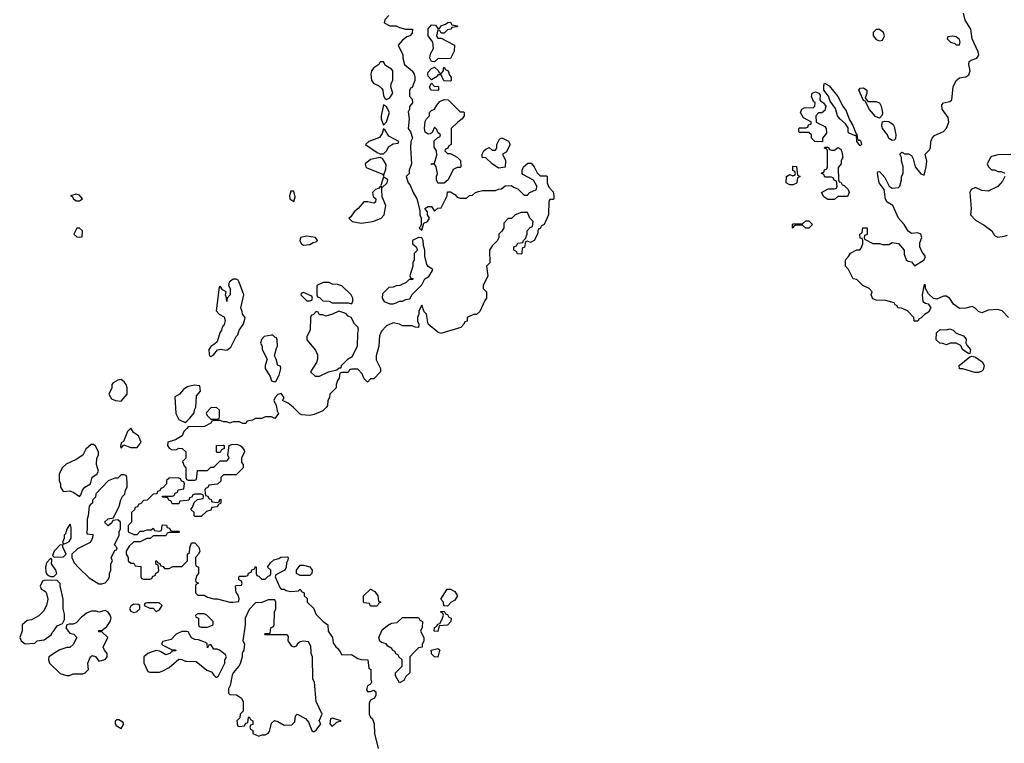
# Model space of a CAD drawing. Header units: inches. Extents: x 2701622 to 2964296, y 496201 to 720542.
# Tile 93 of 256: x 2758956 to 2765111, y 659429 to 663950. Entities that reach past the tile are written whole.
import ezdxf

# ---------------------------------------------------------------- set-up
doc = ezdxf.new("R2010")
doc.units = ezdxf.units.IN
doc.header["$MEASUREMENT"] = 0
for name, color, linetype in [('C7655', 7, 'Continuous'), ('C7656', 7, 'Continuous'), ('C7665', 7, 'Continuous'), ('C7666', 7, 'Continuous')]:
    doc.layers.add(name, color=color, linetype=linetype)

msp = doc.modelspace()

# ---------------------------------------------------------------- linework, layer by layer
at = {"layer": 'C7655', "color": 4, "elevation": 4}
for points in [[(2759185.1, 660000), (2759138, 659970), (2759136, 659950), (2759142.8, 659930), (2759210, 659864.7), (2759250, 659852), (2759267.3, 659852.7), (2759290, 659862), (2759350, 659862), (2759366, 659870), (2759386, 659890), (2759382, 659930), (2759398, 659970), (2759410, 659978), (2759430, 659972), (2759450, 659942), (2759490, 659952), (2759502, 659970), (2759502, 659990), (2759494, 660000)], [(2759784.9, 660000), (2759758, 659990), (2759731.3, 659970), (2759731.3, 659931.3), (2759758, 659878), (2759770, 659874), (2759830, 659874), (2759850, 659882), (2759890, 659902), (2759950, 659954), (2759970, 659952), (2759990, 659942), (2760000, 659941.7)], [(2759904, 660000), (2759894, 659990), (2759870, 659982), (2759839, 660000)]]:
    msp.add_lwpolyline(points, dxfattribs=at)
msp.add_lwpolyline([(2759576.4, 659576.4), (2759563.6, 659576.4), (2759552.7, 659567.3), (2759552, 659550), (2759559.6, 659539.6), (2759590, 659522), (2759608, 659550), (2759600.4, 659560.4)], close=True, dxfattribs=at)
at = {"layer": 'C7656', "color": 4, "elevation": 4}
for points in [[(2759310, 662859), (2759274, 662850), (2759284.7, 662844.7), (2759292, 662830), (2759310, 662818), (2759330, 662818), (2759348, 662830), (2759330, 662852.7)], [(2759330, 662648), (2759312.7, 662647.3), (2759294, 662610), (2759312.7, 662592.7), (2759330, 662592), (2759346, 662594), (2759348, 662630)], [(2759590, 661702), (2759570, 661698), (2759539.6, 661680.4), (2759532, 661670), (2759532, 661650), (2759514, 661610), (2759530, 661582), (2759554, 661570), (2759590, 661566), (2759628.7, 661610), (2759628.7, 661650), (2759622, 661670), (2759610, 661688)], [(2759650, 661398), (2759630, 661378), (2759605.4, 661314.6), (2759590, 661306), (2759585.4, 661285.4), (2759590, 661274), (2759606, 661294), (2759650, 661278), (2759690, 661278), (2759715.3, 661310), (2759710, 661326), (2759698, 661350), (2759668, 661370)], [(2759416.4, 661296.4), (2759403.6, 661296.4), (2759370, 661266), (2759351, 661229), (2759310, 661202), (2759247.1, 661172.9), (2759222, 661150), (2759202, 661110), (2759202, 661070), (2759212, 661050), (2759212, 661030), (2759225.4, 661005.4), (2759230, 661002), (2759270, 661006), (2759295.3, 660995.3), (2759330, 660972), (2759339, 660981), (2759348.7, 661010), (2759364, 661030), (2759398, 661050), (2759409.1, 661090.9), (2759438, 661110), (2759448.7, 661130), (2759435.3, 661170), (2759438, 661210), (2759448, 661230), (2759448, 661250), (2759430, 661286)], [(2759610, 661106), (2759590, 661106), (2759570, 661086), (2759550, 661086), (2759510, 661068), (2759432, 660988), (2759430, 660966), (2759412, 660948), (2759411.3, 660930), (2759398, 660922), (2759391.3, 660910), (2759384.7, 660850), (2759378, 660830), (2759378, 660762), (2759374, 660750), (2759378, 660738), (2759412.7, 660732.7), (2759412, 660710), (2759396.9, 660683.1), (2759316.9, 660643.1), (2759282, 660610), (2759282, 660590), (2759296.9, 660556.9), (2759325.4, 660525.4), (2759390, 660462), (2759450, 660424.7), (2759470, 660424.7), (2759490, 660432), (2759508, 660450), (2759518, 660470), (2759518, 660490), (2759526, 660510), (2759526, 660550), (2759535.3, 660570), (2759528.7, 660590), (2759550, 660634), (2759562, 660638), (2759566, 660650), (2759548, 660670), (2759578, 660730), (2759578, 660750), (2759586, 660770), (2759586, 660810), (2759570, 660826), (2759538, 660822), (2759532.7, 660807.3), (2759510, 660788), (2759486, 660810), (2759510, 660832), (2759542, 660838), (2759578, 660910), (2759588, 660950), (2759598, 660970), (2759614, 660986), (2759618, 661010), (2759628, 661030), (2759628, 661050), (2759626, 661090), (2759622, 661102)], [(2759270, 660798), (2759250, 660766), (2759242, 660738), (2759234, 660730), (2759234, 660710), (2759223.6, 660683.6), (2759230, 660674), (2759250, 660682), (2759266, 660690), (2759278, 660710), (2759277.2, 660777.2), (2759274.6, 660794.6)], [(2759210, 660668), (2759171.3, 660630), (2759162, 660602), (2759172, 660592), (2759230, 660594), (2759246, 660610), (2759226, 660654), (2759226, 660666)], [(2759150, 660586), (2759123.6, 660556.4), (2759118, 660530), (2759119.6, 660499.6), (2759124.7, 660484.7), (2759136.9, 660476.9), (2759150, 660471.3), (2759170, 660472), (2759188, 660490), (2759182, 660510), (2759154, 660550), (2759156.4, 660576.4)], [(2759187.3, 660447.3), (2759110, 660446), (2759098, 660442), (2759084.7, 660410), (2759090, 660394), (2759118, 660378), (2759124.5, 660364.5), (2759131, 660330), (2759122.8, 660290), (2759104.9, 660255.1), (2759074.9, 660225.1), (2759030, 660200.9), (2759002.8, 660197.2), (2758972, 660170), (2758971.3, 660131.3), (2758956, 660090), (2758966, 660070), (2758990, 660051.3), (2759050, 660054), (2759066, 660070), (2759110, 660076), (2759152.5, 660107.5), (2759158, 660122), (2759170, 660132), (2759190, 660162), (2759223.1, 660176.9), (2759236.5, 660203.5), (2759236.5, 660236.5), (2759228.7, 660270), (2759228.7, 660330), (2759208, 660412), (2759208, 660428)], [(2759670, 660298), (2759650, 660286), (2759642, 660270), (2759650, 660254), (2759670, 660246), (2759686, 660250), (2759706, 660270), (2759706, 660290), (2759696.4, 660296.4)], [(2759827.3, 660307.3), (2759750, 660306), (2759738, 660302), (2759734, 660290), (2759770, 660274), (2759790, 660274), (2759810, 660252), (2759830, 660262), (2759846, 660290)]]:
    msp.add_lwpolyline(points, close=True, dxfattribs=at)
for points in [[(2760000, 661654), (2759979.6, 661640.4), (2759954, 661610), (2759926, 661594), (2759932, 661490), (2759951.6, 661451.6), (2759990, 661434), (2760000, 661442.4)], [(2760000, 661396), (2759982, 661378), (2759970.7, 661349.3), (2759930, 661326), (2759882, 661310), (2759881, 661290), (2759890, 661272), (2759910, 661262), (2759936.4, 661263.6), (2759950, 661272), (2759971.1, 661271.1), (2759994, 661250), (2759994, 661210), (2759974, 661190), (2759983.6, 661163.6), (2759994, 661150), (2759994, 661090), (2759998, 661078), (2760000, 661077.3)], [(2760000, 660946.1), (2759958, 660942), (2759950, 660926), (2759910, 660926), (2759902, 660942), (2759887.3, 660947.3), (2759882, 660962), (2759847.3, 660967.3), (2759850, 660974), (2759910, 660974), (2759922, 660978), (2759928, 660992), (2759942, 660998), (2759947.3, 661012.7), (2759982, 661018), (2759986, 661050), (2759982, 661062), (2759967.3, 661067.3), (2759962, 661082), (2759947.3, 661087.3), (2759890, 661086), (2759874, 661070), (2759874, 661050), (2759852.7, 661027.3), (2759838, 661022), (2759832.7, 661007.3), (2759818, 661002), (2759812.7, 660987.3), (2759790, 660986), (2759752.7, 660947.3), (2759730, 660946), (2759712.7, 660927.3), (2759698, 660922), (2759692.7, 660907.3), (2759678, 660902), (2759672.7, 660887.3), (2759654, 660870), (2759654, 660810), (2759634, 660790), (2759634, 660750), (2759670, 660734), (2759690, 660734), (2759710, 660754), (2759730, 660754), (2759750, 660762), (2759778, 660762), (2759790, 660774), (2759798, 660758), (2759830, 660754), (2759842, 660758), (2759846, 660790), (2759850, 660794), (2759872.7, 660792.7), (2759878, 660778), (2759892.7, 660772.7), (2759898, 660758), (2759910, 660754), (2759950, 660754), (2759954, 660750), (2759950, 660746), (2759890, 660746), (2759878, 660742), (2759870, 660726), (2759790, 660726), (2759771.6, 660708.4), (2759750, 660708), (2759710, 660688), (2759670, 660688), (2759639.6, 660660.4), (2759622, 660630), (2759622, 660610), (2759634, 660590), (2759634, 660570), (2759650, 660554), (2759670, 660554), (2759678, 660538), (2759712.7, 660532.7), (2759714, 660470), (2759718, 660458), (2759730, 660454), (2759770, 660454), (2759782, 660458), (2759787.3, 660472.7), (2759802, 660478), (2759807.3, 660492.7), (2759822, 660498), (2759826, 660510), (2759822, 660542), (2759807.3, 660547.3), (2759806, 660570), (2759814, 660570), (2759818, 660558), (2759832.7, 660552.7), (2759838, 660538), (2759852.7, 660532.7), (2759862, 660522), (2759890, 660522), (2759912.7, 660532.7), (2759970, 660534), (2760000, 660564)], [(2759494, 660000), (2759486, 660010), (2759478, 660030), (2759506, 660090), (2759470, 660126), (2759450, 660126), (2759446, 660130), (2759450, 660134), (2759470, 660134), (2759500.4, 660159.6), (2759522, 660190), (2759528.7, 660210), (2759522, 660230), (2759510, 660248), (2759490, 660258), (2759450, 660248), (2759434, 660254), (2759405.4, 660254.6), (2759376.9, 660243.1), (2759342, 660218), (2759310, 660182), (2759290, 660174), (2759266, 660174), (2759251.6, 660168.4), (2759244.7, 660150), (2759258, 660130), (2759270, 660118), (2759294, 660110), (2759314, 660090), (2759290, 660046), (2759270, 660028), (2759250, 660028), (2759206.4, 660013.6), (2759185.1, 660000)], [(2760000, 660126.5), (2759970, 660128), (2759934, 660110), (2759902, 660078), (2759850, 660066), (2759842, 660050), (2759850, 660042), (2759910, 660012), (2759930, 660012), (2759932.7, 660007.3), (2759910, 660006), (2759904, 660000)], [(2759839, 660000), (2759830, 660005.2), (2759810, 660009.3), (2759784.9, 660000)]]:
    msp.add_lwpolyline(points, dxfattribs=at)
at = {"layer": 'C7665', "color": 4, "elevation": 4}
for points in [[(2760000, 659941.7), (2760059.6, 659939.6), (2760126.4, 659886.4), (2760156, 659876), (2760170, 659854), (2760182, 659842), (2760190, 659842), (2760198, 659850), (2760238, 659930), (2760238, 659950), (2760248.7, 659970), (2760242, 659982), (2760218.9, 660000)], [(2760351.6, 660000), (2760347.1, 659992.9), (2760346, 659970), (2760334.4, 659925.6), (2760326, 659910), (2760291, 659870), (2760284.5, 659855.5), (2760270.9, 659789.1), (2760262, 659770), (2760262, 659742), (2760270, 659734), (2760310.9, 659730.9), (2760342, 659710), (2760352.7, 659687.3), (2760354, 659630), (2760334, 659610), (2760332.7, 659587.3), (2760314, 659570), (2760318, 659538), (2760330, 659534), (2760362, 659538), (2760367.3, 659552.7), (2760382, 659558), (2760386, 659590), (2760390, 659594), (2760398, 659578), (2760414, 659570), (2760412.7, 659547.3), (2760398, 659542), (2760394, 659530), (2760398, 659518), (2760414, 659510), (2760414, 659490), (2760450, 659474), (2760470, 659482), (2760490, 659482), (2760510, 659492), (2760518, 659502), (2760530, 659554), (2760548.4, 659571.6), (2760570, 659564.7), (2760610, 659542), (2760656.4, 659543.6), (2760676.4, 659563.6), (2760680.4, 659599.6), (2760690, 659612), (2760743.6, 659583.6), (2760762, 659562), (2760782, 659510), (2760790, 659502), (2760796.4, 659503.6), (2760810, 659512), (2760838, 659550), (2760828, 659570), (2760846, 659610), (2760808.7, 659690), (2760798, 659810), (2760788, 659830), (2760786, 659970), (2760778, 659990), (2760777.7, 660000)], [(2760958.6, 660000), (2760970, 659982), (2761030, 659984.7), (2761070, 659958), (2761090, 659952), (2761131.3, 659951.3), (2761138, 659898), (2761152, 659890), (2761151, 659830), (2761156, 659810), (2761150, 659798), (2761130, 659788), (2761124, 659764), (2761130, 659752), (2761150, 659752), (2761170, 659762), (2761182, 659750), (2761182, 659730), (2761174, 659710), (2761150, 659698), (2761140.7, 659679.3), (2761140.7, 659610), (2761150, 659591.3), (2761162, 659582), (2761171.1, 659551.1), (2761174, 659490), (2761197.1, 659397.1)], [(2761424, 660000), (2761394, 659970), (2761394, 659870), (2761370, 659846), (2761358, 659822), (2761330, 659806), (2761306, 659850), (2761306, 659870), (2761346, 659910), (2761346, 659950), (2761326, 659970), (2761322, 659982), (2761307.3, 659987.3), (2761302.7, 660000)], [(2761579.1, 660000), (2761570, 659968), (2761549.3, 659969.3), (2761530, 659988), (2761529.4, 660000)]]:
    msp.add_lwpolyline(points, dxfattribs=at)
msp.add_lwpolyline([(2760910, 659586), (2760898, 659582), (2760894, 659550), (2760910, 659534), (2760938, 659562), (2760966, 659570)], close=True, dxfattribs=at)
at = {"layer": 'C7666', "color": 4, "elevation": 4}
for points in [[(2761263.5, 663976.5), (2761238, 663950), (2761234, 663930), (2761270, 663911.3), (2761310, 663911), (2761330, 663901), (2761368.4, 663891.6), (2761410.7, 663890), (2761410, 663866), (2761394, 663850), (2761376.9, 663843.1), (2761350, 663822), (2761322, 663790), (2761351.3, 663730), (2761351.3, 663710), (2761362, 663670), (2761410, 663631), (2761422.8, 663610), (2761426.8, 663590), (2761426, 663570), (2761410, 663526), (2761398, 663522), (2761392.7, 663507.3), (2761392.7, 663472.7), (2761410, 663454), (2761411.3, 663430), (2761392.7, 663407.3), (2761392, 663390), (2761384.7, 663375.3), (2761391, 663330), (2761384.7, 663270), (2761398, 663250), (2761411.3, 663210), (2761402, 663190), (2761398, 663150), (2761404.7, 663050), (2761391.3, 663010), (2761391.3, 662990), (2761372, 662970), (2761384.7, 662930), (2761395.9, 662915.9), (2761414.8, 662870), (2761438.8, 662830), (2761456.9, 662756.9), (2761458, 662730), (2761466, 662710), (2761464.7, 662670), (2761462, 662658), (2761454, 662650), (2761470, 662634), (2761482, 662678), (2761506, 662690), (2761518, 662710), (2761506, 662730), (2761506, 662750), (2761488, 662770), (2761510, 662782), (2761530, 662782), (2761550, 662754), (2761570, 662772), (2761590, 662774), (2761628, 662850), (2761630, 662874), (2761650, 662874), (2761676.9, 662856.9), (2761690, 662842), (2761710, 662834), (2761750, 662834), (2761768.4, 662851.6), (2761787.3, 662852.7), (2761806, 662870), (2761823.1, 662876.9), (2761850, 662882), (2761930, 662882), (2761950, 662892), (2761967.3, 662892.7), (2761990, 662912), (2762030, 662914), (2762043.6, 662903.6), (2762070, 662894), (2762110, 662854), (2762130, 662854), (2762146, 662870), (2762186, 662890), (2762188, 662910), (2762168.4, 662948.4), (2762102, 662982), (2762098, 662990), (2762098, 663010), (2762106, 663030), (2762132.7, 663052.7), (2762152.7, 663052.7), (2762171.6, 663031.6), (2762190, 662994), (2762210, 662974), (2762250, 662974), (2762254, 662970), (2762254, 662930), (2762263.6, 662903.6), (2762290, 662874), (2762294, 662850), (2762294, 662830), (2762290, 662826), (2762270, 662826), (2762263.6, 662816.4), (2762262, 662730), (2762234, 662670), (2762218, 662662), (2762210, 662646), (2762198, 662642), (2762192, 662610), (2762172, 662570), (2762150, 662558), (2762130, 662566), (2762118, 662562), (2762111.6, 662528.4), (2762098, 662522), (2762094, 662490), (2762090, 662486), (2762068, 662488), (2762062, 662502), (2762046, 662510), (2762046, 662530), (2762062, 662538), (2762070, 662554), (2762102, 662558), (2762106, 662570), (2762118, 662582), (2762128, 662610), (2762128.4, 662631.6), (2762147.3, 662652.7), (2762162, 662658), (2762166, 662690), (2762146, 662710), (2762130, 662746), (2762090, 662746), (2762054, 662730), (2762030, 662708), (2762010, 662708), (2761982, 662678), (2761982, 662650), (2761970.9, 662629.1), (2761952, 662610), (2761952, 662590), (2761942, 662570), (2761910, 662538), (2761892, 662510), (2761894, 662430), (2761874, 662410), (2761882, 662350), (2761854, 662290), (2761854, 662270), (2761874, 662250), (2761874, 662210), (2761863.6, 662196.4), (2761832.7, 662127.3), (2761812, 662108), (2761792.7, 662107.3), (2761754, 662090), (2761752.7, 662067.3), (2761738, 662062), (2761732.7, 662047.3), (2761712.7, 662027.3), (2761588.9, 661988.9), (2761570, 661998), (2761508.7, 662048.7), (2761498, 662110), (2761484, 662124), (2761470, 662166), (2761452, 662130), (2761452, 662110), (2761442, 662090), (2761443.6, 662063.6), (2761452, 662050), (2761450, 662026), (2761428.4, 662028.4), (2761410, 662038), (2761350, 662038), (2761330, 662048), (2761290, 662055.3), (2761250, 662038), (2761216.9, 662003.1), (2761205.4, 661974.6), (2761202, 661910), (2761184.7, 661850), (2761185.4, 661825.4), (2761211.3, 661770), (2761210.9, 661749.1), (2761170, 661706), (2761150, 661706), (2761130, 661686), (2761110, 661706), (2761096.4, 661736.4), (2761070, 661766), (2761030, 661766), (2761018, 661762), (2761010, 661746), (2760970, 661746), (2760958, 661742), (2760954, 661710), (2760943.6, 661696.4), (2760934, 661670), (2760934, 661650), (2760894, 661610), (2760892, 661590), (2760882, 661570), (2760879.6, 661540.4), (2760872.7, 661527.3), (2760850, 661506), (2760796.9, 661483.1), (2760770, 661478), (2760720.4, 661480.4), (2760707.3, 661487.3), (2760666, 661530), (2760633.6, 661553.6), (2760598, 661570), (2760608.7, 661590), (2760590, 661614), (2760570, 661608), (2760552, 661590), (2760544.7, 661570), (2760559.6, 661539.6), (2760565.4, 661505.4), (2760574, 661490), (2760550, 661458), (2760530, 661468), (2760490, 661468), (2760470, 661458), (2760430, 661458), (2760411.6, 661448.4), (2760378, 661442), (2760370, 661428), (2760350, 661428), (2760330, 661438), (2760290, 661438), (2760270, 661428.7), (2760250, 661438), (2760230, 661438), (2760210, 661446), (2760170, 661446), (2760158, 661442), (2760151.6, 661428.4), (2760110.9, 661409.1), (2760010, 661406), (2760000, 661396)], [(2765138, 662090), (2765098, 662130), (2765070, 662139), (2765010, 662135.3), (2764970, 662118), (2764950, 662126), (2764928.4, 662148.4), (2764910, 662158), (2764870, 662148), (2764830, 662146), (2764793.6, 662173.6), (2764770, 662208), (2764750, 662222), (2764730, 662222), (2764690, 662204), (2764669.1, 662209.1), (2764636.5, 662236.5), (2764618, 662270), (2764618, 662290), (2764610, 662295.3), (2764598, 662230), (2764602, 662190), (2764618, 662178), (2764634.4, 662174.4), (2764651.3, 662150), (2764638, 662122), (2764611.6, 662108.4), (2764590, 662086), (2764578, 662082), (2764570, 662066), (2764547.3, 662067.3), (2764546, 662090), (2764506, 662130), (2764467.3, 662147.3), (2764446, 662150), (2764442, 662162), (2764428, 662168), (2764422, 662182), (2764370, 662195.3), (2764310, 662198), (2764290, 662206), (2764278, 662230), (2764286, 662250), (2764266, 662270), (2764226, 662290), (2764190, 662326), (2764166, 662330), (2764138, 662390), (2764118, 662410), (2764118, 662450), (2764138, 662470), (2764148.9, 662491.1), (2764188.4, 662511.6), (2764207.3, 662512.7), (2764216.4, 662523.6), (2764226, 662550), (2764226, 662570), (2764222, 662582), (2764210, 662586), (2764208, 662610), (2764222, 662618), (2764226, 662650), (2764254, 662650), (2764252.7, 662612.7), (2764250, 662606), (2764238, 662602), (2764234, 662590), (2764238, 662578), (2764290, 662552), (2764330, 662552), (2764350, 662544.7), (2764390, 662544.7), (2764410, 662558), (2764450, 662552), (2764484.7, 662510), (2764485.4, 662485.4), (2764498, 662450), (2764510, 662441), (2764530, 662438), (2764550, 662411.3), (2764609.2, 662450), (2764618, 662470), (2764597.5, 662497.5), (2764583.5, 662530), (2764583.3, 662556.7), (2764595.1, 662590), (2764589.4, 662609.4), (2764570, 662619.3), (2764530, 662614), (2764509.3, 662629.3), (2764484, 662670), (2764449.3, 662709.3), (2764413.2, 662790), (2764379, 662810), (2764369.3, 662829.3), (2764359, 662890), (2764329, 662930), (2764318, 662990), (2764320.4, 662999.6), (2764330, 663002), (2764363.5, 662963.5), (2764392, 662910), (2764410, 662898), (2764450, 662902), (2764458, 662910), (2764468, 662950), (2764468, 662970), (2764478, 662990), (2764479, 663030), (2764469.1, 663069.1), (2764468.7, 663090), (2764458, 663110), (2764470, 663122), (2764490, 663112), (2764511.6, 663111.6), (2764530, 663102), (2764541, 663081), (2764554, 663030), (2764590, 662986), (2764610, 662978), (2764622.9, 663030), (2764626.3, 663066.3), (2764615.3, 663110), (2764642.7, 663137.3), (2764649.2, 663150), (2764652.3, 663190), (2764660.9, 663210), (2764674.2, 663225.8), (2764730, 663250.8), (2764750, 663271.3), (2764765.2, 663310), (2764759.3, 663339.3), (2764722, 663390), (2764721.2, 663418.8), (2764730, 663431.3), (2764770, 663438), (2764782, 663450), (2764792.3, 663530), (2764809.6, 663570.4), (2764830, 663587.3), (2764870, 663592.4), (2764890, 663606), (2764897.4, 663630), (2764889.5, 663670), (2764892, 663688), (2764903, 663697), (2764939.3, 663710), (2764952.1, 663727.9), (2764948.2, 663750), (2764911, 663830), (2764902, 663890), (2764866.1, 663946.1), (2764856.4, 663990)], [(2765151.6, 663108.4), (2765070, 663106), (2765030, 663095.3), (2765024.7, 663090), (2765004.7, 663050), (2765012, 663030), (2765030, 663012), (2765050, 663012), (2765070, 663002), (2765090, 663002), (2765110, 662994), (2765114, 662990)], [(2765114, 662970), (2765099.8, 662940.2), (2765070, 662908), (2765010, 662878), (2764970, 662882), (2764930, 662902), (2764904.7, 662890), (2764896, 662870), (2764903.8, 662770), (2764900.7, 662730), (2764930, 662697.3), (2764985.5, 662665.5), (2765032, 662630), (2765050, 662602), (2765070, 662592), (2765110, 662598), (2765130, 662604.7)], [(2760000, 661442.4), (2760020.4, 661459.6), (2760047.3, 661492.7), (2760048.4, 661511.6), (2760058, 661530), (2760060.4, 661599.6), (2760086, 661630), (2760082, 661662), (2760046, 661666), (2760003.6, 661656.4), (2760000, 661654)], [(2760000, 661077.3), (2760010, 661074), (2760050, 661074), (2760062, 661078), (2760067.3, 661132.7), (2760130, 661134), (2760150, 661154), (2760170, 661154), (2760210, 661194), (2760250, 661194), (2760266, 661210), (2760258, 661230), (2760266, 661290), (2760283.1, 661296.9), (2760310, 661298), (2760331.6, 661291.6), (2760343.6, 661283.6), (2760359.6, 661259.6), (2760362, 661250), (2760342, 661210), (2760343.6, 661183.6), (2760354, 661170), (2760354, 661150), (2760310, 661106), (2760230, 661106), (2760214, 661090), (2760212.7, 661067.3), (2760192.7, 661047.3), (2760138, 661042), (2760132, 661028), (2760118, 661022), (2760114, 661010), (2760118, 660978), (2760132.7, 660972.7), (2760138, 660958), (2760152.7, 660952.7), (2760158, 660938), (2760190, 660934), (2760202, 660938), (2760207.3, 660952.7), (2760214, 660954), (2760214, 660930), (2760198, 660922), (2760190, 660906), (2760158, 660902), (2760150, 660886), (2760123.6, 660876.4), (2760090, 660846), (2760050, 660846), (2760046, 660850), (2760046, 660870), (2760026, 660890), (2760036.4, 660903.6), (2760047.3, 660932.7), (2760067.3, 660952.7), (2760102, 660958), (2760106, 660970), (2760102, 660982), (2760090, 660986), (2760050, 660986), (2760038, 660982), (2760032.7, 660967.3), (2760018, 660962), (2760012.7, 660947.3), (2760000, 660946.1)], [(2760000, 660564), (2760006, 660570), (2760006, 660610), (2760018, 660622), (2760019, 660650), (2760030, 660682), (2760050, 660682), (2760075.3, 660655.3), (2760082, 660630), (2760074, 660610), (2760054, 660590), (2760054, 660550), (2760058, 660538), (2760074, 660530), (2760074, 660490), (2760063.6, 660476.4), (2760054, 660450), (2760058, 660438), (2760074, 660430), (2760058, 660422), (2760054, 660410), (2760054, 660370), (2760070, 660354), (2760110, 660354), (2760130, 660342), (2760170, 660332), (2760190, 660332), (2760270, 660310.8), (2760289, 660311), (2760326, 660314), (2760327.3, 660332.7), (2760319, 660359), (2760308.4, 660371.6), (2760306, 660410), (2760310, 660414), (2760342, 660418), (2760346, 660430), (2760342, 660442), (2760326, 660450), (2760326, 660470), (2760330, 660474), (2760370, 660474), (2760382, 660478), (2760387.3, 660492.7), (2760402, 660498), (2760407.3, 660512.7), (2760422, 660518), (2760430, 660534), (2760434, 660530), (2760434, 660490), (2760438, 660478), (2760450, 660474), (2760470, 660454), (2760490, 660454), (2760510, 660474), (2760522, 660478), (2760526, 660490), (2760526, 660510), (2760506, 660530), (2760523.1, 660556.9), (2760544, 660576), (2760576.4, 660583.6), (2760588.9, 660591.1), (2760630, 660594), (2760634, 660590), (2760632.7, 660572.7), (2760623.6, 660556.4), (2760622, 660530), (2760614, 660510), (2760558, 660482), (2760554, 660470), (2760582, 660402), (2760590, 660392), (2760610, 660391.3), (2760622.8, 660382.8), (2760650, 660378), (2760698, 660382), (2760710, 660392), (2760718, 660378), (2760734, 660370), (2760734, 660350), (2760752.7, 660332.7), (2760754, 660310), (2760792.7, 660272.7), (2760810, 660234), (2760854, 660190), (2760882, 660170), (2760884.7, 660130), (2760910.7, 660090.7), (2760916, 660056), (2760931.6, 660031.6), (2760943.6, 660023.6), (2760958.6, 660000)], [(2760777.7, 660000), (2760776.4, 660036.4), (2760762, 660062), (2760730, 660068), (2760710, 660062), (2760692, 660050), (2760683.6, 660036.4), (2760669.1, 660029.1), (2760656.4, 660036.4), (2760640.2, 660060.2), (2760635.3, 660070), (2760636.4, 660096.4), (2760627.3, 660107.3), (2760490, 660106), (2760486, 660110), (2760490, 660114), (2760522, 660118), (2760526, 660150), (2760542, 660158), (2760546, 660170), (2760548, 660250), (2760558, 660270), (2760558, 660310), (2760550, 660326), (2760510, 660326), (2760470, 660308), (2760430, 660306), (2760390, 660266), (2760364.7, 660210), (2760366, 660170), (2760351, 660070), (2760362, 660050), (2760358, 660010), (2760351.6, 660000)], [(2761302.7, 660000), (2761302, 660002), (2761286, 660010), (2761282, 660022), (2761256.4, 660036.4), (2761246, 660050), (2761218, 660058), (2761207.3, 660067.3), (2761202, 660090), (2761222.7, 660137.3), (2761254.6, 660165.4), (2761280.4, 660179.6), (2761316.4, 660183.6), (2761350, 660214), (2761450, 660214), (2761458, 660198), (2761474, 660190), (2761472, 660152), (2761462, 660130), (2761482, 660090), (2761482, 660070), (2761472.7, 660047.3), (2761472, 660030), (2761450, 660026), (2761424, 660000)], [(2760218.9, 660000), (2760206, 660010), (2760190, 660018), (2760170, 660018), (2760150, 660046), (2760138, 660042), (2760130, 660026), (2760128, 660050), (2760118, 660058), (2760074.6, 660074.6), (2760050, 660078), (2760030, 660088), (2760010, 660126), (2760000, 660126.5)], [(2761529.4, 660000), (2761528.9, 660011.1), (2761570, 660022), (2761576.9, 660016.9), (2761582, 660010), (2761579.1, 660000)]]:
    msp.add_lwpolyline(points, dxfattribs=at)
at = {"layer": 'C7666', "color": 4}
for points, elevation in [([(2761590, 663866), (2761582, 663882), (2761570, 663886), (2761562, 663850), (2761570, 663834), (2761590, 663834), (2761670, 663794), (2761674, 663790), (2761672.7, 663752.7), (2761650, 663708), (2761570, 663706), (2761550, 663686), (2761530, 663688), (2761519, 663710), (2761523.2, 663736.8), (2761542, 663770), (2761538, 663810), (2761509.6, 663849.6), (2761510, 663892), (2761530, 663918), (2761556, 663916), (2761570, 663894), (2761582, 663898), (2761588.4, 663911.6), (2761618, 663922), (2761632.7, 663932.7), (2761650, 663934), (2761658, 663918), (2761692.7, 663912.7), (2761690, 663906), (2761658, 663902), (2761654, 663890), (2761630, 663886), (2761610, 663866)], 4), ([(2764330, 663889.2), (2764310, 663889), (2764291, 663870), (2764291, 663850), (2764310, 663826.8), (2764321.1, 663821.1), (2764330, 663817.3), (2764350, 663822), (2764362, 663850), (2764355.1, 663870)], 8), ([(2764790, 663848), (2764758, 663842), (2764754, 663830), (2764774, 663810), (2764801, 663801), (2764810, 663792), (2764830, 663794), (2764835.3, 663810), (2764830, 663826), (2764810, 663842)], 8), ([(2761230, 663686), (2761210, 663686), (2761202, 663670), (2761170, 663648.7), (2761156, 663630), (2761151, 663610), (2761156, 663570), (2761170.7, 663550.7), (2761198.5, 663538.5), (2761220.7, 663520.7), (2761226.8, 663510), (2761230, 663474), (2761239.6, 663459.6), (2761250, 663452), (2761270, 663462), (2761288, 663490), (2761275.3, 663530), (2761278, 663550), (2761288.4, 663571.6), (2761288, 663630), (2761280.4, 663640.4), (2761243.1, 663663.1)], 4), ([(2761650, 663566), (2761608.4, 663568.4), (2761590, 663606), (2761570, 663606), (2761564.7, 663595.3), (2761530, 663575.3), (2761510, 663598), (2761506.6, 663610), (2761510, 663622), (2761530, 663646), (2761550, 663654), (2761572.7, 663632.7), (2761578, 663618), (2761590, 663614), (2761606, 663630), (2761606, 663650), (2761610, 663654), (2761618, 663638), (2761634, 663630), (2761643.6, 663603.6), (2761654, 663590), (2761654, 663570)], 4), ([(2761550, 663532), (2761570, 663534), (2761574, 663530), (2761574, 663510), (2761570, 663508), (2761526, 663510), (2761518, 663530), (2761530, 663554)], 4), ([(2764198, 663198), (2764210, 663198), (2764214.8, 663190), (2764218, 663170), (2764210, 663162), (2764189, 663190), (2764186, 663226), (2764174, 663226), (2764141.2, 663241.2), (2764135.3, 663250), (2764134, 663274), (2764118.6, 663298.6), (2764082, 663330), (2764069.1, 663349.1), (2764055.1, 663395.1), (2764021.5, 663441.5), (2764012.5, 663472.5), (2763982, 663510), (2763982, 663538), (2763987.3, 663552.7), (2764015.9, 663535.9), (2764070.7, 663470.7), (2764101, 663410), (2764121.4, 663381.4), (2764143.5, 663323.5), (2764164.7, 663290), (2764182, 663242), (2764190, 663234), (2764191.3, 663211.3)], 4), ([(2764258, 663438), (2764310, 663439.1), (2764330.6, 663430), (2764340.5, 663410), (2764350.5, 663370), (2764346.8, 663353.2), (2764330, 663335.3), (2764306, 663346), (2764269.2, 663389.2), (2764242, 663442), (2764230, 663446), (2764202, 663510), (2764210, 663522), (2764230, 663524.7), (2764250.7, 663510.7), (2764250.9, 663489.1), (2764242, 663462)], 4), ([(2761710, 663374), (2761730, 663374), (2761734, 663370), (2761734, 663350), (2761722, 663330), (2761694, 663310), (2761654, 663270), (2761654, 663170), (2761638, 663162), (2761632.7, 663147.3), (2761618, 663142), (2761614, 663130), (2761630, 663114), (2761650, 663114), (2761690, 663092), (2761711.1, 663071.1), (2761714, 663030), (2761710, 663026), (2761690, 663026), (2761665.4, 663014.6), (2761634, 662950), (2761610, 662928), (2761569.1, 662929.1), (2761562, 662950), (2761562, 662970), (2761568.7, 662990), (2761559, 663030), (2761550, 663048), (2761530, 663046), (2761526, 663050), (2761550, 663054), (2761563.1, 663103.1), (2761562, 663130), (2761547.3, 663152.7), (2761546, 663194), (2761570, 663214), (2761582, 663218), (2761586, 663230), (2761570, 663246), (2761563.1, 663263.1), (2761550, 663278), (2761534.8, 663245.2), (2761523.6, 663236.4), (2761510, 663235.3), (2761490, 663248), (2761486.6, 663270), (2761490, 663314), (2761498, 663330), (2761518, 663350), (2761518, 663370), (2761530, 663382), (2761550, 663392), (2761563.2, 663416.8), (2761582, 663438), (2761610, 663452), (2761634, 663450)], 4), ([(2763970, 663186), (2763926, 663190), (2763906, 663210), (2763906, 663230), (2763890, 663246), (2763830, 663246), (2763826, 663250), (2763826, 663270), (2763830, 663274), (2763870, 663274), (2763882, 663278), (2763887.3, 663292.7), (2763902, 663298), (2763906, 663310), (2763856.4, 663336.4), (2763838, 663370), (2763846, 663390), (2763860.4, 663399.6), (2763918, 663402), (2763926, 663410), (2763928, 663430), (2763919, 663439), (2763905.2, 663470), (2763909.5, 663490.5), (2763930, 663499.1), (2763952, 663490), (2763959.1, 663479.1), (2763958.8, 663450), (2763962.5, 663442.5), (2763981, 663430), (2763994.8, 663410), (2763990, 663382), (2763971, 663369), (2763950, 663368), (2763932, 663350), (2763934, 663310), (2763990, 663282), (2763998, 663270), (2763999.6, 663240.4), (2763974, 663210), (2763974, 663190)], 4), ([(2761230, 663418), (2761214.8, 663350), (2761214.8, 663330), (2761230, 663292), (2761248.9, 663311.1), (2761268, 663370), (2761250, 663406)], 4), ([(2761230, 663268), (2761222, 663238), (2761205.8, 663214.2), (2761138, 663190), (2761118, 663170), (2761190, 663121), (2761210, 663111.3), (2761230, 663112), (2761248, 663130), (2761263.1, 663156.9), (2761290, 663174), (2761322, 663178), (2761326, 663190), (2761263.1, 663223.1), (2761240.4, 663260.4)], 4), ([(2764410, 663195.3), (2764390, 663208), (2764381.2, 663230), (2764349.3, 663270), (2764346, 663290), (2764348.9, 663311.1), (2764363.2, 663316.8), (2764390, 663314.4), (2764416, 663296), (2764422.8, 663282.8), (2764433, 663230), (2764430, 663206), (2764422, 663198)], 4), ([(2761950, 663022), (2761909, 663049), (2761870, 663086), (2761848, 663090), (2761848, 663110), (2761858, 663130), (2761870, 663142), (2761890, 663152), (2761910, 663134), (2761930, 663134), (2761938, 663150), (2761938, 663170), (2761948.4, 663191.6), (2761956.4, 663203.6), (2761970, 663211.3), (2762011.1, 663191.1), (2762022, 663170), (2761996.9, 663123.1), (2761974, 663110), (2761992, 663070), (2761990, 663028)], 4), ([(2764030, 663134), (2764050, 663134), (2764071.1, 663151.1), (2764090, 663142), (2764096, 663124), (2764102, 663090), (2764092, 663070), (2764092, 663050), (2764072.7, 663027.3), (2764074, 662950), (2764078, 662938), (2764090, 662934), (2764098, 662918), (2764110, 662914), (2764134, 662890), (2764142, 662870), (2764130, 662846), (2764070, 662846), (2764050, 662826), (2764007.3, 662827.3), (2763983.1, 662843.1), (2763968, 662870), (2764010, 662894), (2764050, 662894), (2764062, 662898), (2764066, 662910), (2764062, 662942), (2764047.3, 662947.3), (2764042, 662962), (2764030, 662966), (2763990, 662966), (2763982, 662982), (2763968.4, 662988.4), (2763970, 662994), (2763982, 662998), (2763987.3, 663012.7), (2764002, 663018), (2764006, 663030), (2764006, 663130), (2764002, 663142), (2763987.3, 663147.3), (2763990, 663154), (2764010, 663154), (2764018, 663138)], 4), ([(2761209.1, 663089.1), (2761150, 663075.6), (2761116.3, 663050), (2761119.1, 663030), (2761125.4, 663025.4), (2761225.4, 662985.4), (2761230, 662974), (2761244.1, 663015.9), (2761246, 663046), (2761223.1, 663083.1)], 4), ([(2763770, 662918), (2763748, 662930), (2763748.9, 662971.1), (2763770, 662982), (2763790, 662974), (2763802, 662978), (2763806, 662990), (2763802, 663002), (2763788, 663008), (2763790, 663034), (2763812.7, 663032.7), (2763818, 662978), (2763834, 662970), (2763818, 662962), (2763814, 662930), (2763810, 662926), (2763790, 662918)], 4), ([(2761230, 662968), (2761214, 662914), (2761218, 662902), (2761210, 662908), (2761202, 662898), (2761181, 662890), (2761160.7, 662870), (2761166, 662846), (2761182.8, 662830), (2761181, 662810), (2761170, 662802.7), (2761132, 662812), (2761108.2, 662811.8), (2761071, 662770), (2761046, 662750), (2761023.6, 662716.4), (2761014, 662710), (2761034, 662690), (2761090, 662678.8), (2761150, 662687.3), (2761170, 662690.6), (2761215.3, 662710), (2761234, 662730), (2761244, 662790), (2761222.7, 662842.7), (2761219, 662890), (2761220.2, 662899.8), (2761254, 662930), (2761258, 662950)], 4), ([(2760670, 662878), (2760650, 662878), (2760642, 662850), (2760644.7, 662830), (2760670, 662814), (2760677.2, 662842.8), (2760672.7, 662870)], 4), ([(2763870, 662648), (2763850, 662666), (2763810, 662666), (2763798, 662662), (2763790, 662648), (2763786, 662650), (2763786, 662670), (2763790, 662674), (2763850, 662674), (2763870, 662694), (2763890, 662694), (2763911.3, 662670), (2763890, 662648)], 4), ([(2760750, 662597.2), (2760711.6, 662588.4), (2760707.5, 662567.5), (2760718, 662550), (2760730, 662541), (2760770, 662546), (2760790, 662558), (2760810, 662562), (2760818, 662570), (2760806, 662590)], 4), ([(2761450, 662588.7), (2761412, 662570), (2761412, 662550), (2761434, 662530), (2761442, 662510), (2761422, 662490), (2761422, 662450), (2761414, 662430), (2761414, 662410), (2761394, 662350), (2761398, 662338), (2761412.7, 662332.7), (2761412.7, 662327.3), (2761390, 662326), (2761371.6, 662308.4), (2761331.6, 662288.4), (2761310, 662288), (2761290, 662278), (2761263.6, 662276.4), (2761223.6, 662236.4), (2761222, 662210), (2761234, 662190), (2761270, 662174), (2761290, 662174), (2761310, 662182), (2761330, 662192), (2761350, 662192), (2761370, 662202), (2761394.6, 662205.4), (2761410, 662234), (2761470, 662294), (2761488.9, 662331.1), (2761514.6, 662345.4), (2761536.4, 662383.6), (2761538, 662390), (2761508.9, 662408.9), (2761501.2, 662421.2), (2761488.4, 662471.6), (2761488, 662510), (2761480.2, 662540.2), (2761479, 662570), (2761470, 662588)], 4), ([(2760290, 662329), (2760266, 662310), (2760262, 662290), (2760271.3, 662270), (2760271.3, 662230), (2760254, 662210), (2760250, 662189), (2760249, 662210), (2760242, 662230), (2760246, 662250), (2760223.1, 662263.1), (2760210, 662286), (2760202, 662278), (2760184.7, 662130), (2760202, 662110), (2760233.4, 662093.4), (2760241, 662070), (2760234.4, 662045.6), (2760222, 662030), (2760218, 662010), (2760207.3, 661992.7), (2760190, 661938), (2760176, 661924), (2760150, 661908.7), (2760138.8, 661890), (2760139.6, 661859.6), (2760142, 661850), (2760150, 661844.7), (2760170, 661858.8), (2760192.7, 661887.3), (2760210, 661891.3), (2760250, 661886), (2760276.5, 661903.5), (2760309.1, 661970.9), (2760319, 661981), (2760328.7, 662010), (2760353.6, 662046.4), (2760362, 662070), (2760366, 662090), (2760348, 662110), (2760347.3, 662127.3), (2760338, 662150), (2760358, 662230), (2760328.7, 662310), (2760322, 662322), (2760310, 662328.7)], 4), ([(2760890, 662308), (2760852.7, 662307.3), (2760814, 662290), (2760814, 662230), (2760818, 662218), (2760830, 662214), (2760850, 662194), (2760890, 662192), (2760910, 662182), (2761010, 662182), (2761030, 662174), (2761038, 662190), (2761038, 662210), (2761028, 662230), (2760970, 662288), (2760943.6, 662296.4), (2760910, 662298)], 4), ([(2760730, 662246), (2760718, 662242), (2760714, 662230), (2760750, 662194), (2760770, 662194), (2760782, 662198), (2760786, 662210), (2760782, 662222)], 4), ([(2760950, 662128.7), (2760910.7, 662109.3), (2760870, 662098), (2760850, 662106), (2760830, 662106), (2760822, 662122), (2760810, 662126), (2760792.7, 662107.3), (2760778, 662102), (2760774, 662090), (2760771.3, 662010), (2760752, 661970), (2760752, 661950), (2760805.4, 661885.4), (2760816.9, 661856.9), (2760818, 661830), (2760810.9, 661809.1), (2760774, 661750), (2760803.6, 661723.6), (2760830, 661722), (2760886, 661750), (2760938, 661762), (2760954, 661774), (2760966, 661774), (2760968, 661790), (2761010, 661832), (2761035.3, 661844.7), (2761068.7, 661910), (2761069, 661990), (2761074.6, 662014.6), (2761068.9, 662028.9), (2761048.7, 662050), (2761028.4, 662088.4), (2761010, 662098), (2760994, 662114)], 4), ([(2760538, 661978), (2760530, 661978), (2760484.7, 661970), (2760467.3, 661952.7), (2760460.7, 661930), (2760471, 661910), (2760471, 661890), (2760502.8, 661830), (2760491, 661790), (2760491, 661770), (2760521.4, 661721.4), (2760530, 661694), (2760550, 661686.8), (2760558, 661690), (2760579, 661730), (2760588, 661770), (2760586, 661786), (2760568.7, 661790), (2760559, 661830), (2760549, 661850), (2760561.2, 661898.8), (2760568, 661910), (2760566, 661950), (2760562, 661962), (2760550, 661966)], 4), ([(2764890, 661862), (2764848.7, 661888.7), (2764842, 661910), (2764835.5, 661915.5), (2764810, 661928.7), (2764771.6, 661928.4), (2764750, 661918), (2764727.3, 661927.3), (2764708.4, 661928.4), (2764686, 661950), (2764687.3, 661992.7), (2764710, 662014), (2764750, 662012), (2764770, 662018), (2764790.7, 662010.7), (2764810, 661991.3), (2764854.9, 661974.9), (2764873.2, 661953.2), (2764870.8, 661930), (2764877.3, 661917.3), (2764900.7, 661890), (2764895.3, 661864.7)], 4), ([(2764950, 661745.2), (2764926, 661746), (2764851.6, 661768.4), (2764830, 661768), (2764829.2, 661790), (2764896.5, 661843.5), (2764910, 661847.3), (2764930, 661840.5), (2764971.9, 661811.9), (2764985.5, 661790), (2764978.4, 661761.6), (2764968.1, 661751.9)], 4), ([(2760187.3, 661527.3), (2760150, 661526), (2760123.6, 661496.4), (2760122, 661490), (2760130, 661474), (2760150, 661454), (2760190, 661454), (2760202, 661458), (2760206, 661470), (2760206, 661510)], 4), ([(2760190, 661246), (2760186, 661250), (2760186, 661290), (2760230, 661292), (2760234, 661290), (2760234, 661270), (2760218, 661262), (2760210, 661246)], 4), ([(2760710, 660478), (2760686, 660490), (2760686, 660510), (2760710, 660542), (2760730, 660542), (2760770, 660531.3), (2760784.7, 660510), (2760782, 660490), (2760770, 660478)], 4), ([(2761150, 660286), (2761142, 660302), (2761110, 660306), (2761106, 660310), (2761106, 660350), (2761150, 660391.3), (2761176.9, 660376.9), (2761194, 660350), (2761198, 660318), (2761214, 660310), (2761198, 660302), (2761190, 660286)], 4), ([(2761630, 660286), (2761607.3, 660287.3), (2761606, 660310), (2761588, 660330), (2761628.9, 660391.1), (2761650, 660392), (2761676.9, 660376.9), (2761692, 660350), (2761676.9, 660323.1), (2761654, 660310)], 4), ([(2761570, 660128), (2761546, 660130), (2761548.4, 660151.6), (2761562, 660158), (2761570, 660174), (2761582, 660178), (2761596.4, 660203.6), (2761606, 660230), (2761602, 660242), (2761590, 660246), (2761588.4, 660251.6), (2761610, 660254), (2761618, 660238), (2761630, 660234), (2761638, 660218), (2761654, 660210), (2761652, 660190), (2761630, 660168), (2761578, 660162)], 4), ([(2760110, 660238), (2760070, 660238), (2760054, 660230), (2760058, 660218), (2760074, 660210), (2760074, 660170), (2760078, 660158), (2760090, 660154), (2760130, 660154), (2760150, 660162), (2760166, 660170), (2760166, 660190), (2760126, 660230)], 4)]:
    msp.add_lwpolyline(points, close=True, dxfattribs=dict(at, elevation=elevation))

doc.saveas('drawing.dxf')
